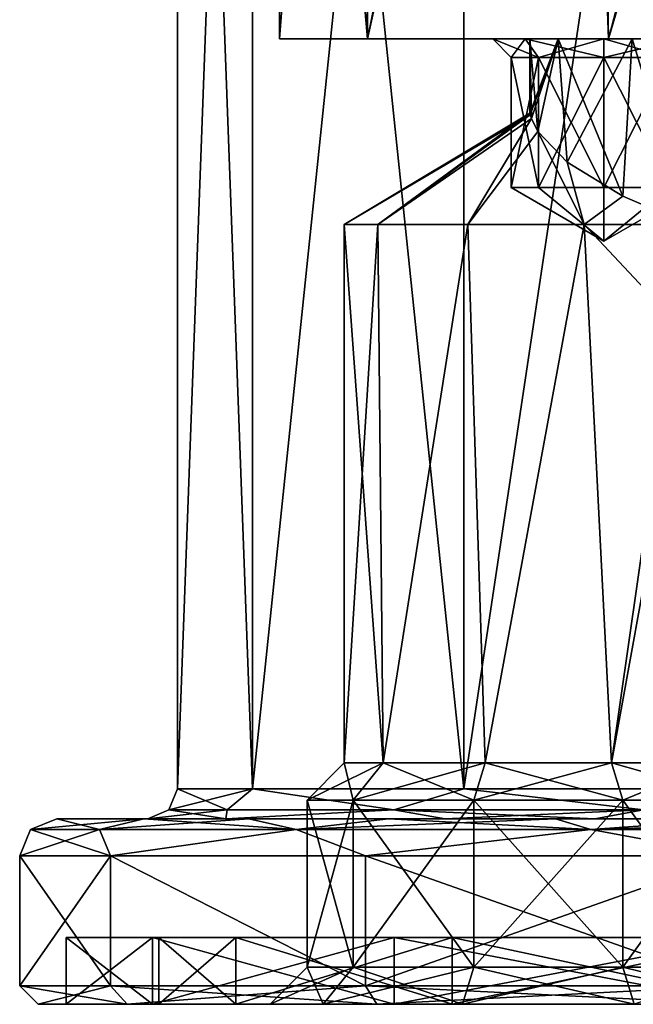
# Model space of a CAD drawing. Header units: millimetres. Extents: x -175 to 175, y 0 to 247.
# Tile 1 of 185: x -175 to -158, y 0 to 27. Entities that reach past the tile are written whole.
import ezdxf

# ---------------------------------------------------------------- set-up
doc = ezdxf.new("R2010")
doc.units = ezdxf.units.MM
doc.header["$LTSCALE"] = 65.185185
for name, color, linetype in [('1382', 7, 'CONTINUOUS'), ('1383', 7, 'CONTINUOUS'), ('1385', 7, 'CONTINUOUS'), ('1386', 7, 'CONTINUOUS'), ('1387', 7, 'CONTINUOUS'), ('1388', 7, 'CONTINUOUS'), ('1389', 7, 'CONTINUOUS'), ('1390', 7, 'CONTINUOUS'), ('1391', 7, 'CONTINUOUS'), ('1392', 7, 'CONTINUOUS'), ('1393', 7, 'CONTINUOUS'), ('1394', 7, 'CONTINUOUS'), ('1395', 7, 'CONTINUOUS'), ('1396', 7, 'CONTINUOUS'), ('1397', 7, 'CONTINUOUS'), ('1398', 7, 'CONTINUOUS'), ('1399', 7, 'CONTINUOUS'), ('1400', 7, 'CONTINUOUS'), ('1401', 7, 'CONTINUOUS'), ('1417', 7, 'CONTINUOUS'), ('1418', 7, 'CONTINUOUS'), ('1419', 7, 'CONTINUOUS'), ('1420', 7, 'CONTINUOUS'), ('1421', 7, 'CONTINUOUS'), ('1422', 7, 'CONTINUOUS'), ('1423', 7, 'CONTINUOUS'), ('1424', 7, 'CONTINUOUS'), ('1425', 7, 'CONTINUOUS'), ('1438', 7, 'CONTINUOUS'), ('1440', 7, 'CONTINUOUS'), ('1450', 7, 'CONTINUOUS'), ('1451', 7, 'CONTINUOUS'), ('1452', 7, 'CONTINUOUS'), ('1453', 7, 'CONTINUOUS'), ('1454', 7, 'CONTINUOUS'), ('1455', 7, 'CONTINUOUS'), ('1460', 7, 'CONTINUOUS'), ('1461', 7, 'CONTINUOUS')]:
    doc.layers.add(name, color=color, linetype=linetype)

msp = doc.modelspace()

# ---------------------------------------------------------------- linework, layer by layer
at = {"layer": '1382', "color": 7, "linetype": 'CONTINUOUS', "true_color": 0xe0f2ff}
for points in [[(-167.75, 26), (-132.25, 26), (-148.764, 26, -1.196), (-167.75, 26)], [(-132.25, 26), (-167.75, 26), (-158.236, 26, 1.196), (-132.25, 26)], [(-167.75, 26), (-165.372, 26, 8.875), (-160.236, 26, 2.649), (-167.75, 26)], [(-165.372, 26, -8.875), (-167.75, 26), (-161.121, 26, -7.879), (-165.372, 26, -8.875)], [(-154, 26, -5), (-167.75, 26), (-153.236, 26, -2.649), (-154, 26, -5)], [(-167.75, 26), (-154, 26, -5), (-159, 26, -7), (-167.75, 26)], [(-153.236, 26, -2.649), (-167.75, 26), (-151.236, 26, -1.196), (-153.236, 26, -2.649)], [(-151.236, 26, -1.196), (-167.75, 26), (-148.764, 26, -1.196), (-151.236, 26, -1.196)], [(-158.236, 26, 1.196), (-167.75, 26), (-160.236, 26, 2.649), (-158.236, 26, 1.196)], [(-161.121, 26, -7.879), (-167.75, 26), (-159, 26, -7), (-161.121, 26, -7.879)], [(-158.875, 26, 15.372), (-134.628, 26, 8.875), (-165.372, 26, 8.875), (-158.875, 26, 15.372)], [(-165.372, 26, 8.875), (-134.628, 26, 8.875), (-141.764, 26, 8.804), (-165.372, 26, 8.875)], [(-160.236, 26, 2.649), (-165.372, 26, 8.875), (-161, 26, 5), (-160.236, 26, 2.649)], [(-161, 26, 5), (-165.372, 26, 8.875), (-160.236, 26, 7.351), (-161, 26, 5)], [(-160.236, 26, 7.351), (-165.372, 26, 8.875), (-158.236, 26, 8.804), (-160.236, 26, 7.351)], [(-158.236, 26, 8.804), (-165.372, 26, 8.875), (-155.764, 26, 8.804), (-158.236, 26, 8.804)], [(-155.764, 26, 8.804), (-165.372, 26, 8.875), (-144.236, 26, 8.804), (-155.764, 26, 8.804)], [(-144.236, 26, 8.804), (-165.372, 26, 8.875), (-141.764, 26, 8.804), (-144.236, 26, 8.804)], [(-158.875, 26, -15.372), (-165.372, 26, -8.875), (-161.121, 26, -12.121), (-158.875, 26, -15.372)], [(-162, 26, -10), (-165.372, 26, -8.875), (-161.121, 26, -7.879), (-162, 26, -10)], [(-165.372, 26, -8.875), (-162, 26, -10), (-161.121, 26, -12.121), (-165.372, 26, -8.875)], [(-159, 26, -13), (-158.875, 26, -15.372), (-161.121, 26, -12.121), (-159, 26, -13)], [(-141.125, 26, -15.372), (-158.875, 26, -15.372), (-159, 26, -13), (-141.125, 26, -15.372)], [(-141, 26, -13), (-141.125, 26, -15.372), (-159, 26, -13), (-141, 26, -13)], [(-154, 26, -5), (-153.236, 26, -7.351), (-159, 26, -7), (-154, 26, -5)], [(-159, 26, -7), (-153.236, 26, -7.351), (-156.879, 26, -7.879), (-159, 26, -7)], [(-156.879, 26, -12.121), (-141, 26, -13), (-159, 26, -13), (-156.879, 26, -12.121)], [(-141.125, 26, 15.372), (-134.628, 26, 8.875), (-158.875, 26, 15.372), (-141.125, 26, 15.372)], [(-150, 26, 17.75), (-141.125, 26, 15.372), (-158.875, 26, 15.372), (-150, 26, 17.75)], [(-150, 26, -17.75), (-158.875, 26, -15.372), (-141.125, 26, -15.372), (-150, 26, -17.75)], [(-155.764, 26, 1.196), (-132.25, 26), (-158.236, 26, 1.196), (-155.764, 26, 1.196)]]:
    msp.add_3dface(points, dxfattribs=at)
at = {"layer": '1383', "linetype": 'CONTINUOUS'}
for points in [[(-167.75, 26), (-165.372, 26, -8.875), (-167.75, 53.15), (-167.75, 26)], [(-167.75, 53.15), (-165.372, 26, -8.875), (-165.51, 53.15, -8.631), (-167.75, 53.15)], [(-165.51, 53.15, -8.631), (-165.372, 26, -8.875), (-159.357, 53.15, -15.084), (-165.51, 53.15, -8.631)], [(-165.372, 26, -8.875), (-158.875, 26, -15.372), (-159.357, 53.15, -15.084), (-165.372, 26, -8.875)], [(-159.357, 53.15, -15.084), (-158.875, 26, -15.372), (-150.842, 53.15, -17.73), (-159.357, 53.15, -15.084)], [(-158.875, 26, -15.372), (-150, 26, -17.75), (-150.842, 53.15, -17.73), (-158.875, 26, -15.372)]]:
    msp.add_3dface(points, dxfattribs=at)
at = {"layer": '1385', "color": 7, "linetype": 'CONTINUOUS', "true_color": 0xe0f2ff}
for points in [[(-170.5, 60.5), (-168.47, 60.5, -8.895), (-170.5, 5.8), (-170.5, 60.5)], [(-170.5, 5.8), (-168.47, 60.5, -8.895), (-168.47, 5.8, -8.895), (-170.5, 5.8)], [(-168.47, 60.5, -8.895), (-162.782, 60.5, -16.028), (-168.47, 5.8, -8.895), (-168.47, 60.5, -8.895)], [(-168.47, 5.8, -8.895), (-162.782, 60.5, -16.028), (-162.781, 5.8, -16.028), (-168.47, 5.8, -8.895)], [(-162.782, 60.5, -16.028), (-154.562, 60.5, -19.986), (-162.781, 5.8, -16.028), (-162.782, 60.5, -16.028)], [(-162.781, 5.8, -16.028), (-154.562, 60.5, -19.986), (-154.562, 5.8, -19.986), (-162.781, 5.8, -16.028)]]:
    msp.add_3dface(points, dxfattribs=at)
at = {"layer": '1386', "color": 7, "linetype": 'CONTINUOUS', "true_color": 0xe0f2ff}
for points in [[(-173.75, 5), (-171.401, 5, 10.298), (-171.3, 5), (-173.75, 5)], [(-171.401, 5, -10.298), (-173.75, 5), (-169.191, 5, -9.242), (-171.401, 5, -10.298)], [(-173.75, 5), (-171.3, 5), (-169.191, 5, -9.242), (-173.75, 5)], [(-171.401, 5, 10.298), (-168.572, 5, 14.803), (-169.191, 5, 9.242), (-171.401, 5, 10.298)], [(-171.3, 5), (-171.401, 5, 10.298), (-169.191, 5, 9.242), (-171.3, 5)], [(-168.572, 5, -14.803), (-171.401, 5, -10.298), (-163.283, 5, -16.651), (-168.572, 5, -14.803)], [(-163.283, 5, -16.651), (-171.401, 5, -10.298), (-169.191, 5, -9.242), (-163.283, 5, -16.651)], [(-169.191, 5, 9.242), (-168.572, 5, 14.803), (-163.282, 5, 16.651), (-169.191, 5, 9.242)], [(-168.572, 5, 14.803), (-164.811, 5, 18.566), (-163.282, 5, 16.651), (-168.572, 5, 14.803)], [(-164.811, 5, -18.566), (-168.572, 5, -14.803), (-163.283, 5, -16.651), (-164.811, 5, -18.566)], [(-164.811, 5, 18.566), (-160.307, 5, 21.397), (-159.243, 5, 19.19), (-164.811, 5, 18.566)], [(-163.282, 5, 16.651), (-164.811, 5, 18.566), (-159.243, 5, 19.19), (-163.282, 5, 16.651)], [(-160.307, 5, -21.397), (-164.811, 5, -18.566), (-154.741, 5, -20.766), (-160.307, 5, -21.397)], [(-154.741, 5, -20.766), (-164.811, 5, -18.566), (-159.243, 5, -19.19), (-154.741, 5, -20.766)], [(-159.243, 5, -19.19), (-164.811, 5, -18.566), (-163.283, 5, -16.651), (-159.243, 5, -19.19)], [(-155.286, 5, 23.154), (-139.693, 5, 21.397), (-160.307, 5, 21.397), (-155.286, 5, 23.154)], [(-160.307, 5, 21.397), (-139.693, 5, 21.397), (-150, 5, 21.3), (-160.307, 5, 21.397)], [(-159.243, 5, 19.19), (-160.307, 5, 21.397), (-154.741, 5, 20.766), (-159.243, 5, 19.19)], [(-154.741, 5, 20.766), (-160.307, 5, 21.397), (-150, 5, 21.3), (-154.741, 5, 20.766)], [(-155.286, 5, -23.154), (-160.307, 5, -21.397), (-144.714, 5, -23.154), (-155.286, 5, -23.154)], [(-144.714, 5, -23.154), (-160.307, 5, -21.397), (-139.693, 5, -21.397), (-144.714, 5, -23.154)], [(-139.693, 5, -21.397), (-160.307, 5, -21.397), (-150, 5, -21.3), (-139.693, 5, -21.397)], [(-150, 5, -21.3), (-160.307, 5, -21.397), (-154.741, 5, -20.766), (-150, 5, -21.3)]]:
    msp.add_3dface(points, dxfattribs=at)
at = {"layer": '1387', "color": 7, "linetype": 'CONTINUOUS', "true_color": 0xe0f2ff}
for points in [[(-174.75, 0.5), (-174.75, 4), (-172.299, 4, -10.739), (-174.75, 0.5)], [(-172.299, 0.5, -10.739), (-174.75, 0.5), (-172.299, 4, -10.739), (-172.299, 0.5, -10.739)], [(-165.431, 0.5, -19.35), (-172.299, 0.5, -10.739), (-172.299, 4, -10.739), (-165.431, 0.5, -19.35)], [(-165.431, 4, -19.35), (-165.431, 0.5, -19.35), (-172.299, 4, -10.739), (-165.431, 4, -19.35)], [(-155.507, 0.5, -24.129), (-165.431, 0.5, -19.35), (-155.507, 4, -24.129), (-155.507, 0.5, -24.129)], [(-155.507, 4, -24.129), (-165.431, 0.5, -19.35), (-165.431, 4, -19.35), (-155.507, 4, -24.129)]]:
    msp.add_3dface(points, dxfattribs=at)
at = {"layer": '1388', "color": 7, "linetype": 'CONTINUOUS', "true_color": 0xe0f2ff}
for points in [[(-171.849, 0, 10.522), (-174.25, 0), (-171.173, 0, 10.196), (-171.849, 0, 10.522)], [(-174.25, 0), (-171.849, 0, -10.522), (-173.5, 0), (-174.25, 0)], [(-171.173, 0, 10.196), (-174.25, 0), (-173.5, 0), (-171.173, 0, 10.196)], [(-173.5, 0), (-171.849, 0, -10.522), (-171.173, 0, -10.196), (-173.5, 0)], [(-165.12, 0, 18.959), (-171.849, 0, 10.522), (-164.652, 0, 18.373), (-165.12, 0, 18.959)], [(-164.652, 0, 18.373), (-171.849, 0, 10.522), (-171.173, 0, 10.196), (-164.652, 0, 18.373)], [(-171.849, 0, -10.522), (-165.12, 0, -18.959), (-164.652, 0, -18.373), (-171.849, 0, -10.522)], [(-171.173, 0, -10.196), (-171.849, 0, -10.522), (-164.652, 0, -18.373), (-171.173, 0, -10.196)], [(-155.396, 0, 23.642), (-165.12, 0, 18.959), (-155.229, 0, 22.911), (-155.396, 0, 23.642)], [(-155.229, 0, 22.911), (-165.12, 0, 18.959), (-164.652, 0, 18.373), (-155.229, 0, 22.911)], [(-165.12, 0, -18.959), (-155.396, 0, -23.642), (-155.229, 0, -22.911), (-165.12, 0, -18.959)], [(-164.652, 0, -18.373), (-165.12, 0, -18.959), (-155.229, 0, -22.911), (-164.652, 0, -18.373)]]:
    msp.add_3dface(points, dxfattribs=at)
at = {"layer": '1389', "color": 7, "linetype": 'CONTINUOUS', "true_color": 0xe0f2ff}
for points in [[(-173.5, 0), (-171.173, 0, -10.196), (-173.5, 1.8), (-173.5, 0)], [(-173.5, 1.8), (-171.173, 0, -10.196), (-171.173, 1.8, -10.196), (-173.5, 1.8)], [(-171.173, 0, -10.196), (-164.652, 0, -18.373), (-171.173, 1.8, -10.196), (-171.173, 0, -10.196)], [(-171.173, 1.8, -10.196), (-164.652, 0, -18.373), (-164.652, 1.8, -18.373), (-171.173, 1.8, -10.196)], [(-164.652, 0, -18.373), (-155.229, 0, -22.911), (-164.652, 1.8, -18.373), (-164.652, 0, -18.373)], [(-164.652, 1.8, -18.373), (-155.229, 0, -22.911), (-155.229, 1.8, -22.911), (-164.652, 1.8, -18.373)]]:
    msp.add_3dface(points, dxfattribs=at)
at = {"layer": '1390', "color": 7, "linetype": 'CONTINUOUS', "true_color": 0xe0f2ff}
for points in [[(-173.5, 1.8), (-171.173, 1.8, -10.196), (-171, 1.8), (-173.5, 1.8)], [(-171.173, 1.8, 10.196), (-173.5, 1.8), (-168.92, 1.8, 9.112), (-171.173, 1.8, 10.196)], [(-168.92, 1.8, 9.112), (-173.5, 1.8), (-171, 1.8), (-168.92, 1.8, 9.112)], [(-171.173, 1.8, -10.196), (-164.652, 1.8, -18.373), (-163.093, 1.8, -16.418), (-171.173, 1.8, -10.196)], [(-171, 1.8), (-171.173, 1.8, -10.196), (-168.92, 1.8, -9.112), (-171, 1.8)], [(-168.92, 1.8, -9.112), (-171.173, 1.8, -10.196), (-163.093, 1.8, -16.418), (-168.92, 1.8, -9.112)], [(-164.652, 1.8, 18.373), (-171.173, 1.8, 10.196), (-163.093, 1.8, 16.418), (-164.652, 1.8, 18.373)], [(-163.093, 1.8, 16.418), (-171.173, 1.8, 10.196), (-168.92, 1.8, 9.112), (-163.093, 1.8, 16.418)], [(-164.652, 1.8, -18.373), (-155.229, 1.8, -22.911), (-154.673, 1.8, -20.473), (-164.652, 1.8, -18.373)], [(-163.093, 1.8, -16.418), (-164.652, 1.8, -18.373), (-154.673, 1.8, -20.473), (-163.093, 1.8, -16.418)], [(-155.229, 1.8, 22.911), (-164.652, 1.8, 18.373), (-144.771, 1.8, 22.911), (-155.229, 1.8, 22.911)], [(-144.771, 1.8, 22.911), (-164.652, 1.8, 18.373), (-154.673, 1.8, 20.473), (-144.771, 1.8, 22.911)], [(-154.673, 1.8, 20.473), (-164.652, 1.8, 18.373), (-163.093, 1.8, 16.418), (-154.673, 1.8, 20.473)]]:
    msp.add_3dface(points, dxfattribs=at)
at = {"layer": '1391', "color": 7, "linetype": 'CONTINUOUS', "true_color": 0xe0f2ff}
for points in [[(-171, 1.8), (-168.92, 1.8, -9.112), (-171, 0), (-171, 1.8)], [(-171, 0), (-168.92, 1.8, -9.112), (-168.92, 0, -9.112), (-171, 0)], [(-168.92, 1.8, -9.112), (-163.093, 1.8, -16.418), (-168.92, 0, -9.112), (-168.92, 1.8, -9.112)], [(-168.92, 0, -9.112), (-163.093, 1.8, -16.418), (-163.093, 0, -16.418), (-168.92, 0, -9.112)], [(-163.093, 1.8, -16.418), (-154.673, 1.8, -20.473), (-163.093, 0, -16.418), (-163.093, 1.8, -16.418)], [(-163.093, 0, -16.418), (-154.673, 1.8, -20.473), (-154.673, 0, -20.473), (-163.093, 0, -16.418)]]:
    msp.add_3dface(points, dxfattribs=at)
at = {"layer": '1392', "color": 7, "linetype": 'CONTINUOUS', "true_color": 0xe0f2ff}
for points in [[(-171, 0), (-168.92, 0, -9.112), (-162.818, 0, -2.133), (-171, 0)], [(-168.92, 0, 9.112), (-171, 0), (-168, 0, 5), (-168.92, 0, 9.112)], [(-168, 0, 5), (-171, 0), (-166.568, 0, 0.592), (-168, 0, 5)], [(-166.568, 0, 0.592), (-171, 0), (-162.818, 0, -2.133), (-166.568, 0, 0.592)], [(-168.92, 0, -9.112), (-163.093, 0, -16.418), (-156.068, 0, -12.908), (-168.92, 0, -9.112)], [(-157.5, 0, -8.5), (-168.92, 0, -9.112), (-156.068, 0, -12.908), (-157.5, 0, -8.5)], [(-168.92, 0, -9.112), (-157.5, 0, -8.5), (-156.068, 0, -4.092), (-168.92, 0, -9.112)], [(-168.92, 0, -9.112), (-156.068, 0, -4.092), (-158.182, 0, -2.133), (-168.92, 0, -9.112)], [(-162.818, 0, -2.133), (-168.92, 0, -9.112), (-158.182, 0, -2.133), (-162.818, 0, -2.133)], [(-163.093, 0, 16.418), (-168.92, 0, 9.112), (-162.818, 0, 12.133), (-163.093, 0, 16.418)], [(-168.92, 0, 9.112), (-168, 0, 5), (-166.568, 0, 9.408), (-168.92, 0, 9.112)], [(-162.818, 0, 12.133), (-168.92, 0, 9.112), (-166.568, 0, 9.408), (-162.818, 0, 12.133)], [(-163.093, 0, -16.418), (-154.673, 0, -20.473), (-136.907, 0, -16.418), (-163.093, 0, -16.418)], [(-163.093, 0, -16.418), (-136.907, 0, -16.418), (-147.682, 0, -15.633), (-163.093, 0, -16.418)], [(-156.068, 0, -12.908), (-163.093, 0, -16.418), (-152.318, 0, -15.633), (-156.068, 0, -12.908)], [(-152.318, 0, -15.633), (-163.093, 0, -16.418), (-147.682, 0, -15.633), (-152.318, 0, -15.633)], [(-154.673, 0, 20.473), (-163.093, 0, 16.418), (-145.327, 0, 20.473), (-154.673, 0, 20.473)], [(-145.327, 0, 20.473), (-163.093, 0, 16.418), (-151.313, 0, 19.042), (-145.327, 0, 20.473)], [(-163.093, 0, 16.418), (-154.25, 0, 15), (-153.438, 0, 17.498), (-163.093, 0, 16.418)], [(-154.25, 0, 15), (-163.093, 0, 16.418), (-162.818, 0, 12.133), (-154.25, 0, 15)], [(-151.313, 0, 19.042), (-163.093, 0, 16.418), (-153.438, 0, 17.498), (-151.313, 0, 19.042)], [(-153.438, 0, 12.502), (-154.25, 0, 15), (-162.818, 0, 12.133), (-153.438, 0, 12.502)], [(-158.182, 0, 12.133), (-153.438, 0, 12.502), (-162.818, 0, 12.133), (-158.182, 0, 12.133)]]:
    msp.add_3dface(points, dxfattribs=at)
at = {"layer": '1393', "linetype": 'CONTINUOUS'}
for points in [[(-165.372, 26, 8.875), (-167.75, 26), (-165.654, 53.15, 8.367), (-165.372, 26, 8.875)], [(-167.75, 26), (-167.75, 53.15), (-165.654, 53.15, 8.367), (-167.75, 26)], [(-159.863, 53.15, 14.758), (-165.372, 26, 8.875), (-165.654, 53.15, 8.367), (-159.863, 53.15, 14.758)], [(-158.875, 26, 15.372), (-165.372, 26, 8.875), (-159.863, 53.15, 14.758), (-158.875, 26, 15.372)], [(-151.742, 53.15, 17.664), (-158.875, 26, 15.372), (-159.863, 53.15, 14.758), (-151.742, 53.15, 17.664)], [(-150, 26, 17.75), (-158.875, 26, 15.372), (-151.742, 53.15, 17.664), (-150, 26, 17.75)]]:
    msp.add_3dface(points, dxfattribs=at)
at = {"layer": '1394', "color": 7, "linetype": 'CONTINUOUS', "true_color": 0xe0f2ff}
for points in [[(-170.5, 60.5), (-170.5, 5.8), (-168.47, 5.8, 8.895), (-170.5, 60.5)], [(-168.47, 60.5, 8.895), (-170.5, 60.5), (-168.47, 5.8, 8.895), (-168.47, 60.5, 8.895)], [(-162.782, 60.5, 16.028), (-168.47, 60.5, 8.895), (-162.781, 5.8, 16.028), (-162.782, 60.5, 16.028)], [(-162.781, 5.8, 16.028), (-168.47, 60.5, 8.895), (-168.47, 5.8, 8.895), (-162.781, 5.8, 16.028)], [(-154.562, 60.5, 19.986), (-162.782, 60.5, 16.028), (-154.562, 5.8, 19.986), (-154.562, 60.5, 19.986)], [(-154.562, 5.8, 19.986), (-162.782, 60.5, 16.028), (-162.781, 5.8, 16.028), (-154.562, 5.8, 19.986)]]:
    msp.add_3dface(points, dxfattribs=at)
at = {"layer": '1395', "color": 7, "linetype": 'CONTINUOUS', "true_color": 0xe0f2ff}
for points in [[(-174.75, 4), (-174.75, 0.5), (-172.299, 0.5, 10.739), (-174.75, 4)], [(-174.75, 4), (-172.299, 0.5, 10.739), (-172.299, 4, 10.739), (-174.75, 4)], [(-172.299, 0.5, 10.739), (-165.431, 0.5, 19.35), (-172.299, 4, 10.739), (-172.299, 0.5, 10.739)], [(-172.299, 4, 10.739), (-165.431, 0.5, 19.35), (-165.431, 4, 19.35), (-172.299, 4, 10.739)], [(-165.431, 0.5, 19.35), (-155.507, 0.5, 24.129), (-165.431, 4, 19.35), (-165.431, 0.5, 19.35)], [(-165.431, 4, 19.35), (-155.507, 0.5, 24.129), (-155.507, 4, 24.129), (-165.431, 4, 19.35)]]:
    msp.add_3dface(points, dxfattribs=at)
at = {"layer": '1396', "color": 7, "linetype": 'CONTINUOUS', "true_color": 0xe0f2ff}
for points in [[(-171.173, 0, 10.196), (-173.5, 0), (-171.173, 1.8, 10.196), (-171.173, 0, 10.196)], [(-173.5, 0), (-173.5, 1.8), (-171.173, 1.8, 10.196), (-173.5, 0)], [(-164.652, 0, 18.373), (-171.173, 0, 10.196), (-164.652, 1.8, 18.373), (-164.652, 0, 18.373)], [(-171.173, 0, 10.196), (-171.173, 1.8, 10.196), (-164.652, 1.8, 18.373), (-171.173, 0, 10.196)], [(-155.229, 0, 22.911), (-164.652, 0, 18.373), (-155.229, 1.8, 22.911), (-155.229, 0, 22.911)], [(-164.652, 0, 18.373), (-164.652, 1.8, 18.373), (-155.229, 1.8, 22.911), (-164.652, 0, 18.373)]]:
    msp.add_3dface(points, dxfattribs=at)
at = {"layer": '1397', "color": 7, "linetype": 'CONTINUOUS', "true_color": 0xe0f2ff}
for points in [[(-168.92, 1.8, 9.112), (-171, 1.8), (-168.92, 0, 9.112), (-168.92, 1.8, 9.112)], [(-171, 1.8), (-171, 0), (-168.92, 0, 9.112), (-171, 1.8)], [(-163.093, 1.8, 16.418), (-168.92, 1.8, 9.112), (-163.093, 0, 16.418), (-163.093, 1.8, 16.418)], [(-168.92, 1.8, 9.112), (-168.92, 0, 9.112), (-163.093, 0, 16.418), (-168.92, 1.8, 9.112)], [(-154.673, 1.8, 20.473), (-163.093, 1.8, 16.418), (-154.673, 0, 20.473), (-154.673, 1.8, 20.473)], [(-163.093, 1.8, 16.418), (-163.093, 0, 16.418), (-154.673, 0, 20.473), (-163.093, 1.8, 16.418)]]:
    msp.add_3dface(points, dxfattribs=at)
at = {"layer": '1398', "color": 7, "linetype": 'CONTINUOUS', "true_color": 0xe0f2ff}
for points in [[(-173.75, 5), (-171.401, 5, -10.298), (-174.457, 4.707), (-173.75, 5)], [(-171.401, 5, -10.298), (-172.595, 4.707, -9.359), (-174.457, 4.707), (-171.401, 5, -10.298)], [(-171.401, 5, -10.298), (-168.572, 5, -14.803), (-172.595, 4.707, -9.359), (-171.401, 5, -10.298)], [(-168.572, 5, -14.803), (-167.294, 4.707, -17.294), (-172.595, 4.707, -9.359), (-168.572, 5, -14.803)], [(-168.572, 5, -14.803), (-164.811, 5, -18.566), (-167.294, 4.707, -17.294), (-168.572, 5, -14.803)], [(-164.811, 5, -18.566), (-160.307, 5, -21.397), (-167.294, 4.707, -17.294), (-164.811, 5, -18.566)], [(-160.307, 5, -21.397), (-159.359, 4.707, -22.595), (-167.294, 4.707, -17.294), (-160.307, 5, -21.397)], [(-160.307, 5, -21.397), (-155.286, 5, -23.154), (-159.359, 4.707, -22.595), (-160.307, 5, -21.397)], [(-155.286, 5, -23.154), (-150, 5, -23.75), (-159.359, 4.707, -22.595), (-155.286, 5, -23.154)], [(-150, 5, -23.75), (-150, 4.707, -24.457), (-159.359, 4.707, -22.595), (-150, 5, -23.75)], [(-172.299, 4, -10.739), (-174.75, 4), (-172.595, 4.707, -9.359), (-172.299, 4, -10.739)], [(-172.595, 4.707, -9.359), (-174.75, 4), (-174.457, 4.707), (-172.595, 4.707, -9.359)], [(-167.294, 4.707, -17.294), (-172.299, 4, -10.739), (-172.595, 4.707, -9.359), (-167.294, 4.707, -17.294)], [(-165.431, 4, -19.35), (-172.299, 4, -10.739), (-167.294, 4.707, -17.294), (-165.431, 4, -19.35)], [(-159.359, 4.707, -22.595), (-165.431, 4, -19.35), (-167.294, 4.707, -17.294), (-159.359, 4.707, -22.595)], [(-155.507, 4, -24.129), (-165.431, 4, -19.35), (-159.359, 4.707, -22.595), (-155.507, 4, -24.129)], [(-150, 4.707, -24.457), (-155.507, 4, -24.129), (-159.359, 4.707, -22.595), (-150, 4.707, -24.457)]]:
    msp.add_3dface(points, dxfattribs=at)
at = {"layer": '1399', "color": 7, "linetype": 'CONTINUOUS', "true_color": 0xe0f2ff}
for points in [[(-173.75, 5), (-174.457, 4.707), (-172.595, 4.707, 9.359), (-173.75, 5)], [(-171.401, 5, 10.298), (-173.75, 5), (-172.595, 4.707, 9.359), (-171.401, 5, 10.298)], [(-171.401, 5, 10.298), (-172.595, 4.707, 9.359), (-167.294, 4.707, 17.294), (-171.401, 5, 10.298)], [(-168.572, 5, 14.803), (-171.401, 5, 10.298), (-167.294, 4.707, 17.294), (-168.572, 5, 14.803)], [(-164.811, 5, 18.566), (-168.572, 5, 14.803), (-167.294, 4.707, 17.294), (-164.811, 5, 18.566)], [(-164.811, 5, 18.566), (-167.294, 4.707, 17.294), (-159.359, 4.707, 22.595), (-164.811, 5, 18.566)], [(-160.307, 5, 21.397), (-164.811, 5, 18.566), (-159.359, 4.707, 22.595), (-160.307, 5, 21.397)], [(-155.286, 5, 23.154), (-160.307, 5, 21.397), (-159.359, 4.707, 22.595), (-155.286, 5, 23.154)], [(-155.286, 5, 23.154), (-159.359, 4.707, 22.595), (-150, 4.707, 24.457), (-155.286, 5, 23.154)], [(-174.75, 4), (-172.299, 4, 10.739), (-174.457, 4.707), (-174.75, 4)], [(-174.457, 4.707), (-172.299, 4, 10.739), (-172.595, 4.707, 9.359), (-174.457, 4.707)], [(-172.595, 4.707, 9.359), (-172.299, 4, 10.739), (-167.294, 4.707, 17.294), (-172.595, 4.707, 9.359)], [(-172.299, 4, 10.739), (-165.431, 4, 19.35), (-167.294, 4.707, 17.294), (-172.299, 4, 10.739)], [(-167.294, 4.707, 17.294), (-165.431, 4, 19.35), (-159.359, 4.707, 22.595), (-167.294, 4.707, 17.294)], [(-165.431, 4, 19.35), (-155.507, 4, 24.129), (-159.359, 4.707, 22.595), (-165.431, 4, 19.35)], [(-159.359, 4.707, 22.595), (-155.507, 4, 24.129), (-150, 4.707, 24.457), (-159.359, 4.707, 22.595)]]:
    msp.add_3dface(points, dxfattribs=at)
at = {"layer": '1400', "color": 7, "linetype": 'CONTINUOUS', "true_color": 0xe0f2ff}
for points in [[(-170.5, 5.8), (-168.47, 5.8, -8.895), (-170.734, 5.234), (-170.5, 5.8)], [(-168.47, 5.8, -8.895), (-169.156, 5.234, -7.935), (-170.734, 5.234), (-168.47, 5.8, -8.895)], [(-168.47, 5.8, -8.895), (-164.661, 5.234, -14.661), (-169.156, 5.234, -7.935), (-168.47, 5.8, -8.895)], [(-168.47, 5.8, -8.895), (-162.781, 5.8, -16.028), (-164.661, 5.234, -14.661), (-168.47, 5.8, -8.895)], [(-162.781, 5.8, -16.028), (-157.935, 5.234, -19.156), (-164.661, 5.234, -14.661), (-162.781, 5.8, -16.028)], [(-162.781, 5.8, -16.028), (-154.562, 5.8, -19.986), (-157.935, 5.234, -19.156), (-162.781, 5.8, -16.028)], [(-169.191, 5, -9.242), (-171.3, 5), (-169.156, 5.234, -7.935), (-169.191, 5, -9.242)], [(-169.156, 5.234, -7.935), (-171.3, 5), (-170.734, 5.234), (-169.156, 5.234, -7.935)], [(-163.283, 5, -16.651), (-169.191, 5, -9.242), (-164.661, 5.234, -14.661), (-163.283, 5, -16.651)], [(-164.661, 5.234, -14.661), (-169.191, 5, -9.242), (-169.156, 5.234, -7.935), (-164.661, 5.234, -14.661)], [(-157.935, 5.234, -19.156), (-163.283, 5, -16.651), (-164.661, 5.234, -14.661), (-157.935, 5.234, -19.156)], [(-159.243, 5, -19.19), (-163.283, 5, -16.651), (-157.935, 5.234, -19.156), (-159.243, 5, -19.19)], [(-154.741, 5, -20.766), (-159.243, 5, -19.19), (-157.935, 5.234, -19.156), (-154.741, 5, -20.766)]]:
    msp.add_3dface(points, dxfattribs=at)
at = {"layer": '1401', "color": 7, "linetype": 'CONTINUOUS', "true_color": 0xe0f2ff}
for points in [[(-170.5, 5.8), (-170.734, 5.234), (-169.156, 5.234, 7.935), (-170.5, 5.8)], [(-168.47, 5.8, 8.895), (-170.5, 5.8), (-169.156, 5.234, 7.935), (-168.47, 5.8, 8.895)], [(-168.47, 5.8, 8.895), (-169.156, 5.234, 7.935), (-164.661, 5.234, 14.661), (-168.47, 5.8, 8.895)], [(-162.781, 5.8, 16.028), (-168.47, 5.8, 8.895), (-164.661, 5.234, 14.661), (-162.781, 5.8, 16.028)], [(-162.781, 5.8, 16.028), (-164.661, 5.234, 14.661), (-157.935, 5.234, 19.156), (-162.781, 5.8, 16.028)], [(-154.562, 5.8, 19.986), (-162.781, 5.8, 16.028), (-157.935, 5.234, 19.156), (-154.562, 5.8, 19.986)], [(-171.3, 5), (-169.191, 5, 9.242), (-170.734, 5.234), (-171.3, 5)], [(-170.734, 5.234), (-169.191, 5, 9.242), (-169.156, 5.234, 7.935), (-170.734, 5.234)], [(-169.191, 5, 9.242), (-163.282, 5, 16.651), (-164.661, 5.234, 14.661), (-169.191, 5, 9.242)], [(-169.156, 5.234, 7.935), (-169.191, 5, 9.242), (-164.661, 5.234, 14.661), (-169.156, 5.234, 7.935)], [(-163.282, 5, 16.651), (-159.243, 5, 19.19), (-164.661, 5.234, 14.661), (-163.282, 5, 16.651)], [(-164.661, 5.234, 14.661), (-159.243, 5, 19.19), (-157.935, 5.234, 19.156), (-164.661, 5.234, 14.661)], [(-159.243, 5, 19.19), (-154.741, 5, 20.766), (-157.935, 5.234, 19.156), (-159.243, 5, 19.19)]]:
    msp.add_3dface(points, dxfattribs=at)
at = {"layer": '1417', "color": 7, "linetype": 'CONTINUOUS', "true_color": 0xe0f2ff}
for points in [[(-165.759, 1, 8.821), (-167, 1, 5), (-165.759, 5.5, 8.821), (-165.759, 1, 8.821)], [(-165.759, 5.5, 8.821), (-167, 1, 5), (-167, 5.5, 5), (-165.759, 5.5, 8.821)], [(-162.509, 1, 11.182), (-165.759, 1, 8.821), (-162.509, 5.5, 11.182), (-162.509, 1, 11.182)], [(-162.509, 5.5, 11.182), (-165.759, 1, 8.821), (-165.759, 5.5, 8.821), (-162.509, 5.5, 11.182)], [(-158.491, 1, 11.182), (-162.509, 1, 11.182), (-158.491, 5.5, 11.182), (-158.491, 1, 11.182)], [(-158.491, 5.5, 11.182), (-162.509, 1, 11.182), (-162.509, 5.5, 11.182), (-158.491, 5.5, 11.182)], [(-155.241, 1, 8.821), (-158.491, 1, 11.182), (-155.241, 5.5, 8.821), (-155.241, 1, 8.821)], [(-155.241, 5.5, 8.821), (-158.491, 1, 11.182), (-158.491, 5.5, 11.182), (-155.241, 5.5, 8.821)]]:
    msp.add_3dface(points, dxfattribs=at)
at = {"layer": '1418', "color": 7, "linetype": 'CONTINUOUS', "true_color": 0xe0f2ff}
for points in [[(-165.759, 5.5, 8.821), (-167, 5.5, 5), (-164.95, 6.5, 8.233), (-165.759, 5.5, 8.821)], [(-164.95, 6.5, 8.233), (-167, 5.5, 5), (-166, 6.5, 5), (-164.95, 6.5, 8.233)], [(-162.509, 5.5, 11.182), (-165.759, 5.5, 8.821), (-162.2, 6.5, 10.231), (-162.509, 5.5, 11.182)], [(-162.2, 6.5, 10.231), (-165.759, 5.5, 8.821), (-164.95, 6.5, 8.233), (-162.2, 6.5, 10.231)], [(-158.491, 5.5, 11.182), (-162.509, 5.5, 11.182), (-158.8, 6.5, 10.231), (-158.491, 5.5, 11.182)], [(-158.8, 6.5, 10.231), (-162.509, 5.5, 11.182), (-162.2, 6.5, 10.231), (-158.8, 6.5, 10.231)], [(-156.05, 6.5, 8.233), (-158.491, 5.5, 11.182), (-158.8, 6.5, 10.231), (-156.05, 6.5, 8.233)], [(-155.241, 5.5, 8.821), (-158.491, 5.5, 11.182), (-156.05, 6.5, 8.233), (-155.241, 5.5, 8.821)]]:
    msp.add_3dface(points, dxfattribs=at)
at = {"layer": '1419', "color": 7, "linetype": 'CONTINUOUS', "true_color": 0xe0f2ff}
for points in [[(-164.95, 6.5, 8.233), (-166, 6.5, 5), (-165.093, 21, 8.026), (-164.95, 6.5, 8.233)], [(-165.093, 21, 8.026), (-166, 6.5, 5), (-166, 21, 5), (-165.093, 21, 8.026)], [(-162.671, 21, 10.053), (-164.95, 6.5, 8.233), (-165.093, 21, 8.026), (-162.671, 21, 10.053)], [(-162.2, 6.5, 10.231), (-164.95, 6.5, 8.233), (-162.671, 21, 10.053), (-162.2, 6.5, 10.231)], [(-159.533, 21, 10.414), (-162.2, 6.5, 10.231), (-162.671, 21, 10.053), (-159.533, 21, 10.414)], [(-158.8, 6.5, 10.231), (-162.2, 6.5, 10.231), (-159.533, 21, 10.414), (-158.8, 6.5, 10.231)], [(-156.714, 21, 8.99), (-158.8, 6.5, 10.231), (-159.533, 21, 10.414), (-156.714, 21, 8.99)], [(-156.714, 18, 8.99), (-158.8, 6.5, 10.231), (-156.714, 21, 8.99), (-156.714, 18, 8.99)], [(-156.05, 6.5, 8.233), (-158.8, 6.5, 10.231), (-156.714, 18, 8.99), (-156.05, 6.5, 8.233)]]:
    msp.add_3dface(points, dxfattribs=at)
at = {"layer": '1420', "color": 7, "linetype": 'CONTINUOUS', "true_color": 0xe0f2ff}
for points in [[(-160.988, 23.958, 5.308), (-166, 21, 5), (-161, 24.004, 5), (-160.988, 23.958, 5.308)], [(-161, 24.004, 5), (-166, 21, 5), (-165.093, 21, 1.974), (-161, 24.004, 5)], [(-165.093, 21, 8.026), (-166, 21, 5), (-160.988, 23.958, 5.308), (-165.093, 21, 8.026)], [(-160.988, 23.958, 4.692), (-161, 24.004, 5), (-165.093, 21, 1.974), (-160.988, 23.958, 4.692)], [(-160.956, 23.856, 5.591), (-165.093, 21, 8.026), (-160.988, 23.958, 5.308), (-160.956, 23.856, 5.591)], [(-160.956, 23.856, 4.409), (-160.988, 23.958, 4.692), (-165.093, 21, 1.974), (-160.956, 23.856, 4.409)], [(-162.671, 21, 10.053), (-165.093, 21, 8.026), (-160.956, 23.856, 5.591), (-162.671, 21, 10.053)], [(-162.671, 21, -0.053), (-160.956, 23.856, 4.409), (-165.093, 21, 1.974), (-162.671, 21, -0.053)], [(-160.785, 23.509, 6.293), (-162.671, 21, 10.053), (-160.956, 23.856, 5.591), (-160.785, 23.509, 6.293)], [(-160.785, 23.509, 3.707), (-160.956, 23.856, 4.409), (-162.671, 21, -0.053), (-160.785, 23.509, 3.707)], [(-159.533, 21, 10.414), (-162.671, 21, 10.053), (-160.785, 23.509, 6.293), (-159.533, 21, 10.414)], [(-159.533, 21, -0.414), (-160.785, 23.509, 3.707), (-162.671, 21, -0.053), (-159.533, 21, -0.414)], [(-159.989, 22.679, 7.658), (-159.533, 21, 10.414), (-160.785, 23.509, 6.293), (-159.989, 22.679, 7.658)], [(-159.989, 22.679, 2.342), (-160.785, 23.509, 3.707), (-159.533, 21, -0.414), (-159.989, 22.679, 2.342)], [(-158.491, 21.769, 8.712), (-159.533, 21, 10.414), (-159.989, 22.679, 7.658), (-158.491, 21.769, 8.712)], [(-158.491, 21.769, 1.288), (-159.989, 22.679, 2.342), (-159.533, 21, -0.414), (-158.491, 21.769, 1.288)], [(-156.714, 21, 8.99), (-159.533, 21, 10.414), (-158.491, 21.769, 8.712), (-156.714, 21, 8.99)], [(-156.714, 21, 1.01), (-158.491, 21.769, 1.288), (-159.533, 21, -0.414), (-156.714, 21, 1.01)]]:
    msp.add_3dface(points, dxfattribs=at)
at = {"layer": '1421', "color": 7, "linetype": 'CONTINUOUS', "true_color": 0xe0f2ff}
for points in [[(-166.568, 0, 9.408), (-168, 0, 5), (-165.759, 1, 8.821), (-166.568, 0, 9.408)], [(-168, 0, 5), (-167, 1, 5), (-165.759, 1, 8.821), (-168, 0, 5)], [(-162.818, 0, 12.133), (-166.568, 0, 9.408), (-162.509, 1, 11.182), (-162.818, 0, 12.133)], [(-166.568, 0, 9.408), (-165.759, 1, 8.821), (-162.509, 1, 11.182), (-166.568, 0, 9.408)], [(-158.182, 0, 12.133), (-162.818, 0, 12.133), (-158.491, 1, 11.182), (-158.182, 0, 12.133)], [(-162.818, 0, 12.133), (-162.509, 1, 11.182), (-158.491, 1, 11.182), (-162.818, 0, 12.133)], [(-158.182, 0, 12.133), (-158.491, 1, 11.182), (-155.241, 1, 8.821), (-158.182, 0, 12.133)]]:
    msp.add_3dface(points, dxfattribs=at)
at = {"layer": '1422', "color": 7, "linetype": 'CONTINUOUS', "true_color": 0xe0f2ff}
for points in [[(-167, 5.5, 5), (-167, 1, 5), (-165.759, 1, 1.179), (-167, 5.5, 5)], [(-165.759, 5.5, 1.179), (-167, 5.5, 5), (-165.759, 1, 1.179), (-165.759, 5.5, 1.179)], [(-162.509, 5.5, -1.182), (-165.759, 5.5, 1.179), (-162.509, 1, -1.182), (-162.509, 5.5, -1.182)], [(-162.509, 1, -1.182), (-165.759, 5.5, 1.179), (-165.759, 1, 1.179), (-162.509, 1, -1.182)], [(-158.491, 5.5, -1.182), (-162.509, 5.5, -1.182), (-158.491, 1, -1.182), (-158.491, 5.5, -1.182)], [(-158.491, 1, -1.182), (-162.509, 5.5, -1.182), (-162.509, 1, -1.182), (-158.491, 1, -1.182)], [(-155.241, 5.5, 1.179), (-158.491, 5.5, -1.182), (-155.241, 1, 1.179), (-155.241, 5.5, 1.179)], [(-155.241, 1, 1.179), (-158.491, 5.5, -1.182), (-158.491, 1, -1.182), (-155.241, 1, 1.179)]]:
    msp.add_3dface(points, dxfattribs=at)
at = {"layer": '1423', "color": 7, "linetype": 'CONTINUOUS', "true_color": 0xe0f2ff}
for points in [[(-166, 6.5, 5), (-167, 5.5, 5), (-165.759, 5.5, 1.179), (-166, 6.5, 5)], [(-166, 6.5, 5), (-165.759, 5.5, 1.179), (-164.95, 6.5, 1.767), (-166, 6.5, 5)], [(-165.759, 5.5, 1.179), (-162.509, 5.5, -1.182), (-164.95, 6.5, 1.767), (-165.759, 5.5, 1.179)], [(-164.95, 6.5, 1.767), (-162.509, 5.5, -1.182), (-162.2, 6.5, -0.231), (-164.95, 6.5, 1.767)], [(-162.509, 5.5, -1.182), (-158.491, 5.5, -1.182), (-162.2, 6.5, -0.231), (-162.509, 5.5, -1.182)], [(-162.2, 6.5, -0.231), (-158.491, 5.5, -1.182), (-158.8, 6.5, -0.231), (-162.2, 6.5, -0.231)], [(-158.491, 5.5, -1.182), (-155.241, 5.5, 1.179), (-158.8, 6.5, -0.231), (-158.491, 5.5, -1.182)], [(-158.8, 6.5, -0.231), (-155.241, 5.5, 1.179), (-156.05, 6.5, 1.767), (-158.8, 6.5, -0.231)]]:
    msp.add_3dface(points, dxfattribs=at)
at = {"layer": '1424', "color": 7, "linetype": 'CONTINUOUS', "true_color": 0xe0f2ff}
for points in [[(-166, 21, 5), (-166, 6.5, 5), (-164.95, 6.5, 1.767), (-166, 21, 5)], [(-165.093, 21, 1.974), (-166, 21, 5), (-164.95, 6.5, 1.767), (-165.093, 21, 1.974)], [(-162.671, 21, -0.053), (-165.093, 21, 1.974), (-164.95, 6.5, 1.767), (-162.671, 21, -0.053)], [(-162.671, 21, -0.053), (-164.95, 6.5, 1.767), (-162.2, 6.5, -0.231), (-162.671, 21, -0.053)], [(-159.533, 21, -0.414), (-162.671, 21, -0.053), (-162.2, 6.5, -0.231), (-159.533, 21, -0.414)], [(-159.533, 21, -0.414), (-162.2, 6.5, -0.231), (-158.8, 6.5, -0.231), (-159.533, 21, -0.414)], [(-156.714, 21, 1.01), (-159.533, 21, -0.414), (-156.714, 18, 1.01), (-156.714, 21, 1.01)], [(-159.533, 21, -0.414), (-158.8, 6.5, -0.231), (-156.714, 18, 1.01), (-159.533, 21, -0.414)], [(-158.8, 6.5, -0.231), (-156.05, 6.5, 1.767), (-156.714, 18, 1.01), (-158.8, 6.5, -0.231)]]:
    msp.add_3dface(points, dxfattribs=at)
at = {"layer": '1425', "color": 7, "linetype": 'CONTINUOUS', "true_color": 0xe0f2ff}
for points in [[(-168, 0, 5), (-166.568, 0, 0.592), (-167, 1, 5), (-168, 0, 5)], [(-167, 1, 5), (-166.568, 0, 0.592), (-165.759, 1, 1.179), (-167, 1, 5)], [(-166.568, 0, 0.592), (-162.818, 0, -2.133), (-165.759, 1, 1.179), (-166.568, 0, 0.592)], [(-162.818, 0, -2.133), (-162.509, 1, -1.182), (-165.759, 1, 1.179), (-162.818, 0, -2.133)], [(-162.818, 0, -2.133), (-158.182, 0, -2.133), (-162.509, 1, -1.182), (-162.818, 0, -2.133)], [(-158.182, 0, -2.133), (-158.491, 1, -1.182), (-162.509, 1, -1.182), (-158.182, 0, -2.133)], [(-158.182, 0, -2.133), (-154.432, 0, 0.592), (-158.491, 1, -1.182), (-158.182, 0, -2.133)], [(-154.432, 0, 0.592), (-155.241, 1, 1.179), (-158.491, 1, -1.182), (-154.432, 0, 0.592)]]:
    msp.add_3dface(points, dxfattribs=at)
at = {"layer": '1438', "color": 7, "linetype": 'CONTINUOUS', "true_color": 0xe0f2ff}
for points in [[(-161, 26, 5), (-160.236, 26, 7.351), (-161, 24.004, 5), (-161, 26, 5)], [(-160.236, 26, 7.351), (-160.988, 23.958, 5.308), (-161, 24.004, 5), (-160.236, 26, 7.351)], [(-160.236, 26, 7.351), (-160.956, 23.856, 5.591), (-160.988, 23.958, 5.308), (-160.236, 26, 7.351)], [(-160.236, 26, 7.351), (-160.785, 23.509, 6.293), (-160.956, 23.856, 5.591), (-160.236, 26, 7.351)], [(-160.236, 26, 7.351), (-159.989, 22.679, 7.658), (-160.785, 23.509, 6.293), (-160.236, 26, 7.351)], [(-160.236, 26, 7.351), (-158.236, 26, 8.804), (-159.989, 22.679, 7.658), (-160.236, 26, 7.351)], [(-158.236, 26, 8.804), (-158.491, 21.769, 8.712), (-159.989, 22.679, 7.658), (-158.236, 26, 8.804)], [(-158.236, 26, 8.804), (-156.714, 21, 8.99), (-158.491, 21.769, 8.712), (-158.236, 26, 8.804)], [(-158.236, 26, 8.804), (-155.764, 26, 8.804), (-156.714, 21, 8.99), (-158.236, 26, 8.804)]]:
    msp.add_3dface(points, dxfattribs=at)
at = {"layer": '1440', "color": 7, "linetype": 'CONTINUOUS', "true_color": 0xe0f2ff}
for points in [[(-160.236, 26, 2.649), (-161, 26, 5), (-160.785, 23.509, 3.707), (-160.236, 26, 2.649)], [(-161, 26, 5), (-161, 24.004, 5), (-160.988, 23.958, 4.692), (-161, 26, 5)], [(-161, 26, 5), (-160.988, 23.958, 4.692), (-160.956, 23.856, 4.409), (-161, 26, 5)], [(-161, 26, 5), (-160.956, 23.856, 4.409), (-160.785, 23.509, 3.707), (-161, 26, 5)], [(-160.236, 26, 2.649), (-160.785, 23.509, 3.707), (-159.989, 22.679, 2.342), (-160.236, 26, 2.649)], [(-158.236, 26, 1.196), (-160.236, 26, 2.649), (-158.491, 21.769, 1.288), (-158.236, 26, 1.196)], [(-160.236, 26, 2.649), (-159.989, 22.679, 2.342), (-158.491, 21.769, 1.288), (-160.236, 26, 2.649)], [(-158.236, 26, 1.196), (-158.491, 21.769, 1.288), (-156.714, 21, 1.01), (-158.236, 26, 1.196)], [(-155.764, 26, 1.196), (-158.236, 26, 1.196), (-156.714, 21, 1.01), (-155.764, 26, 1.196)]]:
    msp.add_3dface(points, dxfattribs=at)
at = {"layer": '1450', "color": 7, "linetype": 'CONTINUOUS', "true_color": 0xe0f2ff}
for points in [[(-162, 26, -10), (-161.121, 26, -7.879), (-161.5, 25.5, -10), (-162, 26, -10)], [(-161.5, 25.5, -10), (-161.121, 26, -7.879), (-160.768, 25.5, -8.232), (-161.5, 25.5, -10)], [(-161.121, 26, -7.879), (-159, 26, -7), (-160.768, 25.5, -8.232), (-161.121, 26, -7.879)], [(-160.768, 25.5, -8.232), (-159, 26, -7), (-159, 25.5, -7.5), (-160.768, 25.5, -8.232)], [(-159, 26, -7), (-156.879, 26, -7.879), (-159, 25.5, -7.5), (-159, 26, -7)], [(-159, 25.5, -7.5), (-156.879, 26, -7.879), (-157.232, 25.5, -8.232), (-159, 25.5, -7.5)]]:
    msp.add_3dface(points, dxfattribs=at)
at = {"layer": '1451', "color": 7, "linetype": 'CONTINUOUS', "true_color": 0xe0f2ff}
for points in [[(-161.5, 25.5, -10), (-160.768, 25.5, -8.232), (-161.5, 22, -10), (-161.5, 25.5, -10)], [(-161.5, 22, -10), (-160.768, 25.5, -8.232), (-160.768, 22, -8.232), (-161.5, 22, -10)], [(-160.768, 25.5, -8.232), (-159, 25.5, -7.5), (-160.768, 22, -8.232), (-160.768, 25.5, -8.232)], [(-160.768, 22, -8.232), (-159, 25.5, -7.5), (-159, 22, -7.5), (-160.768, 22, -8.232)], [(-159, 25.5, -7.5), (-157.232, 25.5, -8.232), (-159, 22, -7.5), (-159, 25.5, -7.5)], [(-159, 22, -7.5), (-157.232, 25.5, -8.232), (-157.232, 22, -8.232), (-159, 22, -7.5)]]:
    msp.add_3dface(points, dxfattribs=at)
at = {"layer": '1452', "color": 7, "linetype": 'CONTINUOUS', "true_color": 0xe0f2ff}
for points in [[(-161.5, 22, -10), (-160.768, 22, -8.232), (-159, 20.557, -10), (-161.5, 22, -10)], [(-160.768, 22, -8.232), (-159, 22, -7.5), (-159, 20.557, -10), (-160.768, 22, -8.232)], [(-159, 22, -7.5), (-157.232, 22, -8.232), (-159, 20.557, -10), (-159, 22, -7.5)], [(-157.232, 22, -8.232), (-156.5, 22, -10), (-159, 20.557, -10), (-157.232, 22, -8.232)]]:
    msp.add_3dface(points, dxfattribs=at)
at = {"layer": '1453', "color": 7, "linetype": 'CONTINUOUS', "true_color": 0xe0f2ff}
for points in [[(-161.121, 26, -12.121), (-162, 26, -10), (-160.768, 25.5, -11.768), (-161.121, 26, -12.121)], [(-162, 26, -10), (-161.5, 25.5, -10), (-160.768, 25.5, -11.768), (-162, 26, -10)], [(-159, 26, -13), (-161.121, 26, -12.121), (-159, 25.5, -12.5), (-159, 26, -13)], [(-159, 25.5, -12.5), (-161.121, 26, -12.121), (-160.768, 25.5, -11.768), (-159, 25.5, -12.5)], [(-156.879, 26, -12.121), (-159, 26, -13), (-157.232, 25.5, -11.768), (-156.879, 26, -12.121)], [(-157.232, 25.5, -11.768), (-159, 26, -13), (-159, 25.5, -12.5), (-157.232, 25.5, -11.768)]]:
    msp.add_3dface(points, dxfattribs=at)
at = {"layer": '1454', "color": 7, "linetype": 'CONTINUOUS', "true_color": 0xe0f2ff}
for points in [[(-161.5, 25.5, -10), (-161.5, 22, -10), (-160.768, 22, -11.768), (-161.5, 25.5, -10)], [(-160.768, 25.5, -11.768), (-161.5, 25.5, -10), (-160.768, 22, -11.768), (-160.768, 25.5, -11.768)], [(-159, 25.5, -12.5), (-160.768, 25.5, -11.768), (-159, 22, -12.5), (-159, 25.5, -12.5)], [(-159, 22, -12.5), (-160.768, 25.5, -11.768), (-160.768, 22, -11.768), (-159, 22, -12.5)], [(-157.232, 25.5, -11.768), (-159, 25.5, -12.5), (-157.232, 22, -11.768), (-157.232, 25.5, -11.768)], [(-157.232, 22, -11.768), (-159, 25.5, -12.5), (-159, 22, -12.5), (-157.232, 22, -11.768)]]:
    msp.add_3dface(points, dxfattribs=at)
at = {"layer": '1455', "color": 7, "linetype": 'CONTINUOUS', "true_color": 0xe0f2ff}
for points in [[(-161.5, 22, -10), (-159, 20.557, -10), (-160.768, 22, -11.768), (-161.5, 22, -10)], [(-159, 20.557, -10), (-159, 22, -12.5), (-160.768, 22, -11.768), (-159, 20.557, -10)], [(-159, 20.557, -10), (-156.5, 22, -10), (-157.232, 22, -11.768), (-159, 20.557, -10)], [(-159, 20.557, -10), (-157.232, 22, -11.768), (-159, 22, -12.5), (-159, 20.557, -10)]]:
    msp.add_3dface(points, dxfattribs=at)
at = {"layer": '1460', "color": 7, "linetype": 'CONTINUOUS', "true_color": 0xe0f2ff}
for points in [[(-174.75, 0.5), (-174.25, 0), (-171.849, 0, 10.522), (-174.75, 0.5)], [(-174.75, 0.5), (-171.849, 0, 10.522), (-172.299, 0.5, 10.739), (-174.75, 0.5)], [(-171.849, 0, 10.522), (-165.12, 0, 18.959), (-172.299, 0.5, 10.739), (-171.849, 0, 10.522)], [(-165.12, 0, 18.959), (-165.431, 0.5, 19.35), (-172.299, 0.5, 10.739), (-165.12, 0, 18.959)], [(-165.12, 0, 18.959), (-155.396, 0, 23.642), (-165.431, 0.5, 19.35), (-165.12, 0, 18.959)], [(-155.396, 0, 23.642), (-155.507, 0.5, 24.129), (-165.431, 0.5, 19.35), (-155.396, 0, 23.642)]]:
    msp.add_3dface(points, dxfattribs=at)
at = {"layer": '1461', "color": 7, "linetype": 'CONTINUOUS', "true_color": 0xe0f2ff}
for points in [[(-174.75, 0.5), (-172.299, 0.5, -10.739), (-174.25, 0), (-174.75, 0.5)], [(-174.25, 0), (-172.299, 0.5, -10.739), (-171.849, 0, -10.522), (-174.25, 0)], [(-172.299, 0.5, -10.739), (-165.431, 0.5, -19.35), (-171.849, 0, -10.522), (-172.299, 0.5, -10.739)], [(-165.431, 0.5, -19.35), (-165.12, 0, -18.959), (-171.849, 0, -10.522), (-165.431, 0.5, -19.35)], [(-165.431, 0.5, -19.35), (-155.507, 0.5, -24.129), (-165.12, 0, -18.959), (-165.431, 0.5, -19.35)], [(-155.507, 0.5, -24.129), (-155.396, 0, -23.642), (-165.12, 0, -18.959), (-155.507, 0.5, -24.129)]]:
    msp.add_3dface(points, dxfattribs=at)

doc.saveas('drawing.dxf')
